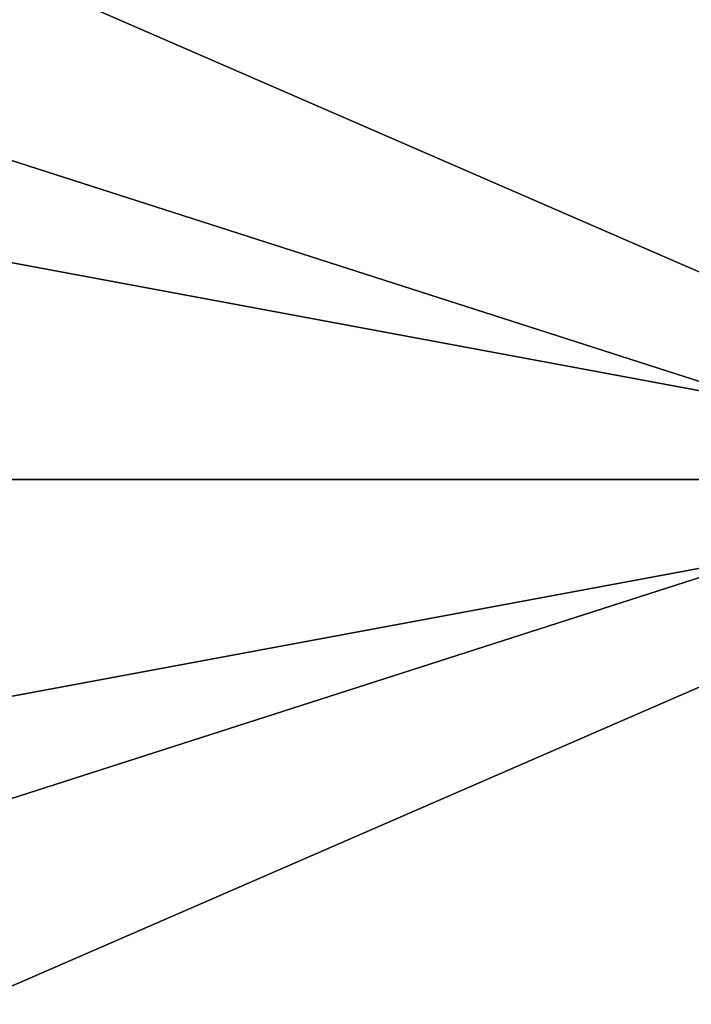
# Model space of a CAD drawing. Header units: millimetres. Extents: x -25 to 71, y -3 to 471.
# Tile 40 of 199: x 27 to 35, y 44 to 55. Entities that reach past the tile are written whole.
import ezdxf

# ---------------------------------------------------------------- set-up
doc = ezdxf.new("R2010")
doc.units = ezdxf.units.MM
doc.header["$LTSCALE"] = 65.185185
for name, color, linetype in [('1', 7, 'CONTINUOUS'), ('100', 7, 'CONTINUOUS'), ('101', 7, 'CONTINUOUS'), ('5', 7, 'CONTINUOUS')]:
    doc.layers.add(name, color=color, linetype=linetype)

msp = doc.modelspace()

# ---------------------------------------------------------------- linework, layer by layer
at = {"layer": '1', "color": 7, "linetype": 'CONTINUOUS', "true_color": 0x0833a0}
for points in [[(38.5, 50, 17.75), (6, 50, 17.75), (6, 60.433, 14.36), (38.5, 50, 17.75)], [(38.5, 60.433, 14.36), (38.5, 50, 17.75), (6, 60.433, 14.36), (38.5, 60.433, 14.36)], [(38.5, 50, -17.75), (38.5, 60.433, -14.36), (6, 50, -17.75), (38.5, 50, -17.75)], [(6, 50, -17.75), (38.5, 60.433, -14.36), (6, 60.433, -14.36), (6, 50, -17.75)]]:
    msp.add_3dface(points, dxfattribs=at)
at = {"layer": '100', "linetype": 'CONTINUOUS'}
for points in [[(40.5, 50, 21), (40.5, 62.344, 16.989), (0, 50, 21), (40.5, 50, 21)], [(0, 50, 21), (40.5, 62.344, 16.989), (7.7, 56.102, 20.094), (0, 50, 21)], [(40.5, 62.344, -16.989), (40.5, 50, -21), (14.343, 61.366, -17.658), (40.5, 62.344, -16.989)], [(14.343, 61.366, -17.658), (40.5, 50, -21), (7.703, 56.104, -20.093), (14.343, 61.366, -17.658)], [(40.5, 50, -21), (0, 50, -21), (7.703, 56.104, -20.093), (40.5, 50, -21)]]:
    msp.add_3dface(points, dxfattribs=at)
at = {"layer": '101', "linetype": 'CONTINUOUS'}
for points in [[(40.5, 50, -21), (40.5, 37.656, -16.989), (0, 50, -21), (40.5, 50, -21)], [(0, 50, -21), (40.5, 37.656, -16.989), (7.7, 43.898, -20.094), (0, 50, -21)], [(40.5, 50, 21), (0, 50, 21), (7.7, 43.898, 20.094), (40.5, 50, 21)], [(14.343, 38.634, 17.658), (40.5, 50, 21), (7.7, 43.898, 20.094), (14.343, 38.634, 17.658)], [(40.5, 37.656, 16.989), (40.5, 50, 21), (14.343, 38.634, 17.658), (40.5, 37.656, 16.989)]]:
    msp.add_3dface(points, dxfattribs=at)
at = {"layer": '5', "color": 7, "linetype": 'CONTINUOUS', "true_color": 0x0833a0}
for points in [[(6, 50, 17.75), (38.5, 50, 17.75), (38.5, 39.567, 14.36), (6, 50, 17.75)], [(6, 39.567, 14.36), (6, 50, 17.75), (38.5, 39.567, 14.36), (6, 39.567, 14.36)], [(38.5, 50, -17.75), (6, 50, -17.75), (6, 39.567, -14.36), (38.5, 50, -17.75)], [(38.5, 50, -17.75), (6, 39.567, -14.36), (38.5, 39.567, -14.36), (38.5, 50, -17.75)]]:
    msp.add_3dface(points, dxfattribs=at)

doc.saveas('drawing.dxf')
